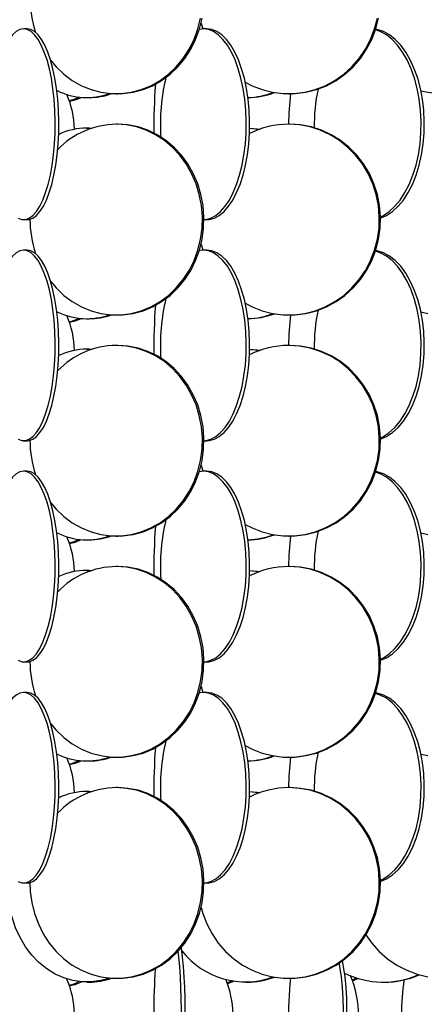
# Model space of a CAD drawing. Header units: millimetres. Extents: x 495 to 2657, y 518 to 2595.
# Tile 76 of 96: x 2505 to 2559, y 1918 to 2047. Entities that reach past the tile are written whole.
import ezdxf

# ---------------------------------------------------------------- set-up
doc = ezdxf.new("R2010")
doc.units = ezdxf.units.MM

msp = doc.modelspace()

# ---------------------------------------------------------------- linework, layer by layer
at = {"color": 7, "linetype": 'Continuous', "lineweight": 25}
for p, q in [((2506.48, 2045.55), (2506.01, 2045.55)), ((2529.59, 2045.55), (2529.06, 2045.49)), ((2529.29, 2046.33), (2529.51, 2045.55)), ((2530.03, 2045.55), (2529.59, 2045.55)), ((2514.31, 2036.55), (2514.59, 2036.55)), ((2518.15, 2037.05), (2518.36, 2037.05)), ((2540.78, 2037.05), (2540.93, 2037.05)), ((2514.59, 2032.55), (2514.31, 2032.55)), ((2514.31, 2032.55), (2514.92, 2032.53)), ((2514.59, 2032.55), (2514.96, 2032.54)), ((2518.36, 2033.05), (2518.15, 2033.05)), ((2540.93, 2033.05), (2540.78, 2033.05)), ((2506.01, 2020.55), (2506.48, 2020.55)), ((2529.67, 2020.55), (2530.03, 2020.55)), ((2529.29, 2017.33), (2529.51, 2016.55)), ((2506.48, 2016.55), (2506.01, 2016.55)), ((2529.59, 2016.55), (2529.06, 2016.49)), ((2530.03, 2016.55), (2529.59, 2016.55)), ((2518.15, 2008.05), (2518.36, 2008.05)), ((2540.78, 2008.05), (2540.93, 2008.05)), ((2514.31, 2007.55), (2514.59, 2007.55)), ((2518.36, 2004.05), (2518.15, 2004.05)), ((2540.93, 2004.05), (2540.78, 2004.05)), ((2514.59, 2003.55), (2514.31, 2003.55)), ((2514.31, 2003.55), (2514.92, 2003.53)), ((2514.59, 2003.55), (2514.96, 2003.54)), ((2506.01, 1991.55), (2506.48, 1991.55)), ((2529.67, 1991.55), (2530.03, 1991.55)), ((2506.48, 1987.55), (2506.01, 1987.55)), ((2529.59, 1987.55), (2529.06, 1987.49)), ((2529.29, 1988.33), (2529.51, 1987.55)), ((2530.03, 1987.55), (2529.59, 1987.55)), ((2514.31, 1978.55), (2514.59, 1978.55)), ((2518.15, 1979.05), (2518.36, 1979.05)), ((2540.78, 1979.05), (2540.93, 1979.05)), ((2514.59, 1974.55), (2514.31, 1974.55)), ((2514.31, 1974.55), (2514.92, 1974.53)), ((2514.59, 1974.55), (2514.96, 1974.54)), ((2518.36, 1975.05), (2518.15, 1975.05)), ((2540.93, 1975.05), (2540.78, 1975.05)), ((2506.01, 1962.55), (2506.48, 1962.55)), ((2529.67, 1962.55), (2530.03, 1962.55)), ((2529.29, 1959.33), (2529.51, 1958.55)), ((2506.48, 1958.55), (2506.01, 1958.55)), ((2529.59, 1958.55), (2529.06, 1958.49)), ((2530.03, 1958.55), (2529.59, 1958.55)), ((2518.15, 1950.05), (2518.36, 1950.05)), ((2540.78, 1950.05), (2540.93, 1950.05)), ((2514.31, 1949.55), (2514.59, 1949.55)), ((2518.36, 1946.05), (2518.15, 1946.05)), ((2540.93, 1946.05), (2540.78, 1946.05)), ((2514.59, 1945.55), (2514.31, 1945.55)), ((2514.31, 1945.55), (2514.92, 1945.53)), ((2514.59, 1945.55), (2514.96, 1945.54)), ((2506.01, 1933.55), (2506.48, 1933.55)), ((2529.67, 1933.55), (2530.03, 1933.55)), ((2514.31, 1920.55), (2514.59, 1920.55)), ((2518.15, 1921.05), (2518.36, 1921.05)), ((2535.1, 1920.55), (2535.32, 1920.55)), ((2540.78, 1921.05), (2540.93, 1921.05)), ((2549.1, 1920.82), (2549.67, 1921.09)), ((2549.13, 1920.72), (2549.84, 1921.04)), ((2553.16, 1920.55), (2553.3, 1920.55))]:
    msp.add_line(p, q, dxfattribs=at)
at = {"color": 7, "linetype": 'Continuous', "lineweight": 25, "flags": 128}
for points in [[(2509.57, 2041.41), (2510.28, 2040.58), (2511.29, 2039.61), (2512.4, 2038.79), (2513.59, 2038.11), (2514.85, 2037.59), (2516.15, 2037.25), (2517.48, 2037.07), (2518.82, 2037.07), (2520.15, 2037.25), (2521.45, 2037.59), (2522.71, 2038.11), (2523.9, 2038.79), (2525.01, 2039.61), (2526.02, 2040.58), (2526.93, 2041.67), (2527.71, 2042.88), (2528.36, 2044.17), (2528.86, 2045.55), (2529.21, 2046.97)], [(2518.36, 2037.05), (2519.03, 2037.07), (2520.36, 2037.25), (2521.67, 2037.59), (2522.92, 2038.11), (2524.11, 2038.79), (2525.22, 2039.61), (2526.24, 2040.58), (2527.14, 2041.67), (2527.92, 2042.88), (2528.57, 2044.17), (2529.07, 2045.55), (2529.42, 2046.97)], [(2535.08, 2038.58), (2535.98, 2038.11), (2537.3, 2037.59), (2538.67, 2037.25), (2540.07, 2037.07), (2541.48, 2037.07), (2542.88, 2037.25), (2544.25, 2037.59), (2545.57, 2038.11), (2546.82, 2038.79), (2547.99, 2039.61), (2549.06, 2040.58), (2550.01, 2041.67), (2550.83, 2042.88), (2551.51, 2044.17), (2552.04, 2045.55), (2552.41, 2046.97)], [(2540.93, 2037.05), (2541.64, 2037.07), (2543.03, 2037.25), (2544.4, 2037.59), (2545.72, 2038.11), (2546.98, 2038.79), (2548.15, 2039.61), (2549.21, 2040.58), (2550.17, 2041.67), (2550.99, 2042.88), (2551.67, 2044.17), (2552.2, 2045.55), (2552.57, 2046.97)], [(2558.11, 2037.45), (2559.03, 2037.25), (2560.47, 2037.07), (2561.93, 2037.07), (2563.38, 2037.25), (2564.79, 2037.59), (2566.16, 2038.11), (2567.45, 2038.79), (2568.66, 2039.61), (2569.76, 2040.58), (2570.74, 2041.67), (2571.59, 2042.88), (2572.3, 2044.17), (2572.84, 2045.55), (2573.23, 2046.97)], [(2506.01, 2045.55), (2505.52, 2045.46), (2505.04, 2045.2), (2504.57, 2044.77), (2504.12, 2044.17), (2503.69, 2043.42), (2503.3, 2042.52), (2502.95, 2041.49), (2502.64, 2040.34), (2502.38, 2039.08), (2502.17, 2037.75), (2502.01, 2036.34), (2501.91, 2034.89), (2501.86, 2033.42), (2501.88, 2031.94), (2501.95, 2030.47), (2502.08, 2029.05), (2502.16, 2028.4)], [(2505.28, 2020.75), (2505.77, 2020.57), (2506.26, 2020.57), (2506.75, 2020.75), (2507.23, 2021.09), (2507.69, 2021.61), (2508.12, 2022.29), (2508.53, 2023.11), (2508.9, 2024.08), (2509.24, 2025.17), (2509.52, 2026.38), (2509.76, 2027.67), (2509.95, 2029.05), (2510.08, 2030.47), (2510.15, 2031.94), (2510.16, 2033.42), (2510.12, 2034.89), (2510.02, 2036.34), (2509.86, 2037.75), (2509.65, 2039.08), (2509.39, 2040.34), (2509.08, 2041.49), (2508.72, 2042.52), (2508.33, 2043.42), (2507.91, 2044.17), (2507.46, 2044.77), (2506.99, 2045.2), (2506.5, 2045.46), (2506.01, 2045.55), (2506.01, 2045.55)], [(2506.48, 2020.55), (2506.73, 2020.57), (2507.22, 2020.75), (2507.7, 2021.09), (2508.16, 2021.61), (2508.6, 2022.29), (2509, 2023.11), (2509.38, 2024.08), (2509.71, 2025.17), (2509.99, 2026.38), (2510.23, 2027.67), (2510.42, 2029.05), (2510.55, 2030.47), (2510.62, 2031.94), (2510.63, 2033.42), (2510.59, 2034.89), (2510.49, 2036.34), (2510.33, 2037.75), (2510.12, 2039.08), (2509.86, 2040.34), (2509.55, 2041.49), (2509.19, 2042.52), (2508.8, 2043.42), (2508.38, 2044.17), (2507.93, 2044.77), (2507.46, 2045.2), (2506.98, 2045.46), (2506.48, 2045.55), (2506.48, 2045.55)], [(2529.67, 2020.55), (2529.92, 2020.57), (2530.58, 2020.75), (2531.23, 2021.09), (2531.85, 2021.61), (2532.45, 2022.29), (2533, 2023.11), (2533.5, 2024.08), (2533.95, 2025.17), (2534.34, 2026.38), (2534.66, 2027.67), (2534.91, 2029.05), (2535.09, 2030.47), (2535.19, 2031.94), (2535.21, 2033.42), (2535.15, 2034.89), (2535.01, 2036.34), (2534.8, 2037.75), (2534.51, 2039.08), (2534.15, 2040.34), (2533.74, 2041.49), (2533.26, 2042.52), (2532.73, 2043.42), (2532.15, 2044.17), (2531.54, 2044.77), (2530.91, 2045.2), (2530.25, 2045.46), (2529.59, 2045.55)], [(2530.03, 2020.55), (2530.36, 2020.57), (2531.03, 2020.75), (2531.67, 2021.09), (2532.3, 2021.61), (2532.89, 2022.29), (2533.44, 2023.11), (2533.95, 2024.08), (2534.4, 2025.17), (2534.79, 2026.38), (2535.11, 2027.67), (2535.36, 2029.05), (2535.54, 2030.47), (2535.63, 2031.94), (2535.65, 2033.42), (2535.59, 2034.89), (2535.46, 2036.34), (2535.24, 2037.75), (2534.96, 2039.08), (2534.6, 2040.34), (2534.18, 2041.49), (2533.7, 2042.52), (2533.17, 2043.42), (2532.6, 2044.17), (2531.99, 2044.77), (2531.35, 2045.2), (2530.7, 2045.46), (2530.03, 2045.55), (2530.03, 2045.55)], [(2552.82, 2020.91), (2553.19, 2021.09), (2553.97, 2021.61), (2554.7, 2022.29), (2555.39, 2023.11), (2556.02, 2024.08), (2556.58, 2025.17), (2557.07, 2026.38), (2557.47, 2027.67), (2557.78, 2029.05), (2558, 2030.47), (2558.12, 2031.94), (2558.14, 2033.42), (2558.07, 2034.89), (2557.9, 2036.34), (2557.63, 2037.75), (2557.28, 2039.08), (2556.83, 2040.34), (2556.31, 2041.49), (2555.71, 2042.52), (2555.05, 2043.42), (2554.34, 2044.17), (2553.58, 2044.77), (2552.79, 2045.2), (2552.15, 2045.42)], [(2552.82, 2020.75), (2553.6, 2021.09), (2554.38, 2021.61), (2555.12, 2022.29), (2555.81, 2023.11), (2556.43, 2024.08), (2557, 2025.17), (2557.48, 2026.38), (2557.88, 2027.67), (2558.19, 2029.05), (2558.41, 2030.47), (2558.53, 2031.94), (2558.56, 2033.42), (2558.48, 2034.89), (2558.31, 2036.34), (2558.05, 2037.75), (2557.69, 2039.08), (2557.25, 2040.34), (2556.72, 2041.49), (2556.13, 2042.52), (2555.47, 2043.42), (2554.75, 2044.17), (2553.99, 2044.77), (2553.2, 2045.2), (2552.38, 2045.46), (2552.18, 2045.5)], [(2512.02, 2036.09), (2512.76, 2036.25), (2513.6, 2036.58)], [(2509.57, 2012.41), (2510.28, 2011.58), (2511.29, 2010.61), (2512.4, 2009.79), (2513.59, 2009.11), (2514.85, 2008.59), (2516.15, 2008.25), (2517.48, 2008.07), (2518.82, 2008.07), (2520.15, 2008.25), (2521.45, 2008.59), (2522.71, 2009.11), (2523.9, 2009.79), (2525.01, 2010.61), (2526.02, 2011.58), (2526.93, 2012.67), (2527.71, 2013.88), (2528.36, 2015.17), (2528.86, 2016.55), (2529.21, 2017.97), (2529.41, 2019.44), (2529.45, 2020.92), (2529.33, 2022.39), (2529.05, 2023.84), (2528.63, 2025.25), (2528.05, 2026.58), (2527.33, 2027.84), (2526.49, 2028.99), (2525.53, 2030.02), (2524.47, 2030.92), (2523.31, 2031.67), (2522.09, 2032.27), (2520.81, 2032.7), (2519.49, 2032.96), (2518.15, 2033.05), (2518.15, 2033.05)], [(2518.36, 2008.05), (2519.03, 2008.07), (2520.36, 2008.25), (2521.67, 2008.59), (2522.92, 2009.11), (2524.11, 2009.79), (2525.22, 2010.61), (2526.24, 2011.58), (2527.14, 2012.67), (2527.92, 2013.88), (2528.57, 2015.17), (2529.07, 2016.55), (2529.42, 2017.97), (2529.62, 2019.44), (2529.66, 2020.92), (2529.54, 2022.39), (2529.27, 2023.84), (2528.84, 2025.25), (2528.26, 2026.58), (2527.55, 2027.84), (2526.7, 2028.99), (2525.74, 2030.02), (2524.68, 2030.92), (2523.53, 2031.67), (2522.3, 2032.27), (2521.02, 2032.7), (2519.7, 2032.96), (2518.36, 2033.05), (2518.36, 2033.05)], [(2535.08, 2009.58), (2535.98, 2009.11), (2537.3, 2008.59), (2538.67, 2008.25), (2540.07, 2008.07), (2541.48, 2008.07), (2542.88, 2008.25), (2544.25, 2008.59), (2545.57, 2009.11), (2546.82, 2009.79), (2547.99, 2010.61), (2549.06, 2011.58), (2550.01, 2012.67), (2550.83, 2013.88), (2551.51, 2015.17), (2552.04, 2016.55), (2552.41, 2017.97), (2552.62, 2019.44), (2552.66, 2020.92), (2552.54, 2022.39), (2552.25, 2023.84), (2551.8, 2025.25), (2551.19, 2026.58), (2550.44, 2027.84), (2549.55, 2028.99), (2548.54, 2030.02), (2547.42, 2030.92), (2546.21, 2031.67), (2544.92, 2032.27), (2543.57, 2032.7), (2542.18, 2032.96), (2540.78, 2033.05), (2540.78, 2033.05)], [(2535.65, 2032.54), (2536.65, 2032.46), (2537.01, 2032.41)], [(2535.65, 2032.53), (2536.43, 2032.46), (2536.94, 2032.38)], [(2540.93, 2008.05), (2541.64, 2008.07), (2543.03, 2008.25), (2544.4, 2008.59), (2545.72, 2009.11), (2546.98, 2009.79), (2548.15, 2010.61), (2549.21, 2011.58), (2550.17, 2012.67), (2550.99, 2013.88), (2551.67, 2015.17), (2552.2, 2016.55), (2552.57, 2017.97), (2552.78, 2019.44), (2552.82, 2020.92), (2552.69, 2022.39), (2552.4, 2023.84), (2551.95, 2025.25), (2551.35, 2026.58), (2550.59, 2027.84), (2549.71, 2028.99), (2548.69, 2030.02), (2547.57, 2030.92), (2546.36, 2031.67), (2545.07, 2032.27), (2543.72, 2032.7), (2542.34, 2032.96), (2540.93, 2033.05), (2540.93, 2033.05)], [(2506.01, 2016.55), (2505.52, 2016.46), (2505.04, 2016.2), (2504.57, 2015.77), (2504.12, 2015.17), (2503.69, 2014.42), (2503.3, 2013.52), (2502.95, 2012.49), (2502.64, 2011.34), (2502.38, 2010.08), (2502.17, 2008.75), (2502.01, 2007.34), (2501.91, 2005.89), (2501.86, 2004.42), (2501.88, 2002.94), (2501.95, 2001.47), (2502.08, 2000.05), (2502.16, 1999.4)], [(2505.28, 1991.75), (2505.77, 1991.57), (2506.26, 1991.57), (2506.75, 1991.75), (2507.23, 1992.09), (2507.69, 1992.61), (2508.12, 1993.29), (2508.53, 1994.11), (2508.9, 1995.08), (2509.24, 1996.17), (2509.52, 1997.38), (2509.76, 1998.67), (2509.95, 2000.05), (2510.08, 2001.47), (2510.15, 2002.94), (2510.16, 2004.42), (2510.12, 2005.89), (2510.02, 2007.34), (2509.86, 2008.75), (2509.65, 2010.08), (2509.39, 2011.34), (2509.08, 2012.49), (2508.72, 2013.52), (2508.33, 2014.42), (2507.91, 2015.17), (2507.46, 2015.77), (2506.99, 2016.2), (2506.5, 2016.46), (2506.01, 2016.55), (2506.01, 2016.55)], [(2506.48, 1991.55), (2506.73, 1991.57), (2507.22, 1991.75), (2507.7, 1992.09), (2508.16, 1992.61), (2508.6, 1993.29), (2509, 1994.11), (2509.38, 1995.08), (2509.71, 1996.17), (2509.99, 1997.38), (2510.23, 1998.67), (2510.42, 2000.05), (2510.55, 2001.47), (2510.62, 2002.94), (2510.63, 2004.42), (2510.59, 2005.89), (2510.49, 2007.34), (2510.33, 2008.75), (2510.12, 2010.08), (2509.86, 2011.34), (2509.55, 2012.49), (2509.19, 2013.52), (2508.8, 2014.42), (2508.38, 2015.17), (2507.93, 2015.77), (2507.46, 2016.2), (2506.98, 2016.46), (2506.48, 2016.55), (2506.48, 2016.55)], [(2529.67, 1991.55), (2529.92, 1991.57), (2530.58, 1991.75), (2531.23, 1992.09), (2531.85, 1992.61), (2532.45, 1993.29), (2533, 1994.11), (2533.5, 1995.08), (2533.95, 1996.17), (2534.34, 1997.38), (2534.66, 1998.67), (2534.91, 2000.05), (2535.09, 2001.47), (2535.19, 2002.94), (2535.21, 2004.42), (2535.15, 2005.89), (2535.01, 2007.34), (2534.8, 2008.75), (2534.51, 2010.08), (2534.15, 2011.34), (2533.74, 2012.49), (2533.26, 2013.52), (2532.73, 2014.42), (2532.15, 2015.17), (2531.54, 2015.77), (2530.91, 2016.2), (2530.25, 2016.46), (2529.59, 2016.55)], [(2530.03, 1991.55), (2530.36, 1991.57), (2531.03, 1991.75), (2531.67, 1992.09), (2532.3, 1992.61), (2532.89, 1993.29), (2533.44, 1994.11), (2533.95, 1995.08), (2534.4, 1996.17), (2534.79, 1997.38), (2535.11, 1998.67), (2535.36, 2000.05), (2535.54, 2001.47), (2535.63, 2002.94), (2535.65, 2004.42), (2535.59, 2005.89), (2535.46, 2007.34), (2535.24, 2008.75), (2534.96, 2010.08), (2534.6, 2011.34), (2534.18, 2012.49), (2533.7, 2013.52), (2533.17, 2014.42), (2532.6, 2015.17), (2531.99, 2015.77), (2531.35, 2016.2), (2530.7, 2016.46), (2530.03, 2016.55), (2530.03, 2016.55)], [(2552.82, 1991.91), (2553.19, 1992.09), (2553.97, 1992.61), (2554.7, 1993.29), (2555.39, 1994.11), (2556.02, 1995.08), (2556.58, 1996.17), (2557.07, 1997.38), (2557.47, 1998.67), (2557.78, 2000.05), (2558, 2001.47), (2558.12, 2002.94), (2558.14, 2004.42), (2558.07, 2005.89), (2557.9, 2007.34), (2557.63, 2008.75), (2557.28, 2010.08), (2556.83, 2011.34), (2556.31, 2012.49), (2555.71, 2013.52), (2555.05, 2014.42), (2554.34, 2015.17), (2553.58, 2015.77), (2552.79, 2016.2), (2552.15, 2016.42)], [(2552.82, 1991.75), (2553.6, 1992.09), (2554.38, 1992.61), (2555.12, 1993.29), (2555.81, 1994.11), (2556.43, 1995.08), (2557, 1996.17), (2557.48, 1997.38), (2557.88, 1998.67), (2558.19, 2000.05), (2558.41, 2001.47), (2558.53, 2002.94), (2558.56, 2004.42), (2558.48, 2005.89), (2558.31, 2007.34), (2558.05, 2008.75), (2557.69, 2010.08), (2557.25, 2011.34), (2556.72, 2012.49), (2556.13, 2013.52), (2555.47, 2014.42), (2554.75, 2015.17), (2553.99, 2015.77), (2553.2, 2016.2), (2552.38, 2016.46), (2552.18, 2016.5)], [(2558.11, 2008.45), (2559.03, 2008.25)], [(2512.02, 2007.09), (2512.76, 2007.25), (2513.6, 2007.58)], [(2509.57, 1983.41), (2510.28, 1982.58), (2511.29, 1981.61), (2512.4, 1980.79), (2513.59, 1980.11), (2514.85, 1979.59), (2516.15, 1979.25), (2517.48, 1979.07), (2518.82, 1979.07), (2520.15, 1979.25), (2521.45, 1979.59), (2522.71, 1980.11), (2523.9, 1980.79), (2525.01, 1981.61), (2526.02, 1982.58), (2526.93, 1983.67), (2527.71, 1984.88), (2528.36, 1986.17), (2528.86, 1987.55), (2529.21, 1988.97), (2529.41, 1990.44), (2529.45, 1991.92), (2529.33, 1993.39), (2529.05, 1994.84), (2528.63, 1996.25), (2528.05, 1997.58), (2527.33, 1998.84), (2526.49, 1999.99), (2525.53, 2001.02), (2524.47, 2001.92), (2523.31, 2002.67), (2522.09, 2003.27), (2520.81, 2003.7), (2519.49, 2003.96), (2518.15, 2004.05), (2518.15, 2004.05)], [(2518.36, 1979.05), (2519.03, 1979.07), (2520.36, 1979.25), (2521.67, 1979.59), (2522.92, 1980.11), (2524.11, 1980.79), (2525.22, 1981.61), (2526.24, 1982.58), (2527.14, 1983.67), (2527.92, 1984.88), (2528.57, 1986.17), (2529.07, 1987.55), (2529.42, 1988.97), (2529.62, 1990.44), (2529.66, 1991.92), (2529.54, 1993.39), (2529.27, 1994.84), (2528.84, 1996.25), (2528.26, 1997.58), (2527.55, 1998.84), (2526.7, 1999.99), (2525.74, 2001.02), (2524.68, 2001.92), (2523.53, 2002.67), (2522.3, 2003.27), (2521.02, 2003.7), (2519.7, 2003.96), (2518.36, 2004.05), (2518.36, 2004.05)], [(2535.08, 1980.58), (2535.98, 1980.11), (2537.3, 1979.59), (2538.67, 1979.25), (2540.07, 1979.07), (2541.48, 1979.07), (2542.88, 1979.25), (2544.25, 1979.59), (2545.57, 1980.11), (2546.82, 1980.79), (2547.99, 1981.61), (2549.06, 1982.58), (2550.01, 1983.67), (2550.83, 1984.88), (2551.51, 1986.17), (2552.04, 1987.55), (2552.41, 1988.97), (2552.62, 1990.44), (2552.66, 1991.92), (2552.54, 1993.39), (2552.25, 1994.84), (2551.8, 1996.25), (2551.19, 1997.58), (2550.44, 1998.84), (2549.55, 1999.99), (2548.54, 2001.02), (2547.42, 2001.92), (2546.21, 2002.67), (2544.92, 2003.27), (2543.57, 2003.7), (2542.18, 2003.96), (2540.78, 2004.05), (2540.78, 2004.05)], [(2540.93, 1979.05), (2541.64, 1979.07), (2543.03, 1979.25), (2544.4, 1979.59), (2545.72, 1980.11), (2546.98, 1980.79), (2548.15, 1981.61), (2549.21, 1982.58), (2550.17, 1983.67), (2550.99, 1984.88), (2551.67, 1986.17), (2552.2, 1987.55), (2552.57, 1988.97), (2552.78, 1990.44), (2552.82, 1991.92), (2552.69, 1993.39), (2552.4, 1994.84), (2551.95, 1996.25), (2551.35, 1997.58), (2550.59, 1998.84), (2549.71, 1999.99), (2548.69, 2001.02), (2547.57, 2001.92), (2546.36, 2002.67), (2545.07, 2003.27), (2543.72, 2003.7), (2542.34, 2003.96), (2540.93, 2004.05), (2540.93, 2004.05)], [(2535.65, 2003.54), (2536.65, 2003.46), (2537.01, 2003.41)], [(2535.65, 2003.53), (2536.43, 2003.46), (2536.94, 2003.38)], [(2506.01, 1987.55), (2505.52, 1987.46), (2505.04, 1987.2), (2504.57, 1986.77), (2504.12, 1986.17), (2503.69, 1985.42), (2503.3, 1984.52), (2502.95, 1983.49), (2502.64, 1982.34), (2502.38, 1981.08), (2502.17, 1979.75), (2502.01, 1978.34), (2501.91, 1976.89), (2501.86, 1975.42), (2501.88, 1973.94), (2501.95, 1972.47), (2502.08, 1971.05), (2502.16, 1970.4)], [(2505.28, 1962.75), (2505.77, 1962.57), (2506.26, 1962.57), (2506.75, 1962.75), (2507.23, 1963.09), (2507.69, 1963.61), (2508.12, 1964.29), (2508.53, 1965.11), (2508.9, 1966.08), (2509.24, 1967.17), (2509.52, 1968.38), (2509.76, 1969.67), (2509.95, 1971.05), (2510.08, 1972.47), (2510.15, 1973.94), (2510.16, 1975.42), (2510.12, 1976.89), (2510.02, 1978.34), (2509.86, 1979.75), (2509.65, 1981.08), (2509.39, 1982.34), (2509.08, 1983.49), (2508.72, 1984.52), (2508.33, 1985.42), (2507.91, 1986.17), (2507.46, 1986.77), (2506.99, 1987.2), (2506.5, 1987.46), (2506.01, 1987.55), (2506.01, 1987.55)], [(2506.48, 1962.55), (2506.73, 1962.57), (2507.22, 1962.75), (2507.7, 1963.09), (2508.16, 1963.61), (2508.6, 1964.29), (2509, 1965.11), (2509.38, 1966.08), (2509.71, 1967.17), (2509.99, 1968.38), (2510.23, 1969.67), (2510.42, 1971.05), (2510.55, 1972.47), (2510.62, 1973.94), (2510.63, 1975.42), (2510.59, 1976.89), (2510.49, 1978.34), (2510.33, 1979.75), (2510.12, 1981.08), (2509.86, 1982.34), (2509.55, 1983.49), (2509.19, 1984.52), (2508.8, 1985.42), (2508.38, 1986.17), (2507.93, 1986.77), (2507.46, 1987.2), (2506.98, 1987.46), (2506.48, 1987.55), (2506.48, 1987.55)], [(2529.67, 1962.55), (2529.92, 1962.57), (2530.58, 1962.75), (2531.23, 1963.09), (2531.85, 1963.61), (2532.45, 1964.29), (2533, 1965.11), (2533.5, 1966.08), (2533.95, 1967.17), (2534.34, 1968.38), (2534.66, 1969.67), (2534.91, 1971.05), (2535.09, 1972.47), (2535.19, 1973.94), (2535.21, 1975.42), (2535.15, 1976.89), (2535.01, 1978.34), (2534.8, 1979.75), (2534.51, 1981.08), (2534.15, 1982.34), (2533.74, 1983.49), (2533.26, 1984.52), (2532.73, 1985.42), (2532.15, 1986.17), (2531.54, 1986.77), (2530.91, 1987.2), (2530.25, 1987.46), (2529.59, 1987.55)], [(2530.03, 1962.55), (2530.36, 1962.57), (2531.03, 1962.75), (2531.67, 1963.09), (2532.3, 1963.61), (2532.89, 1964.29), (2533.44, 1965.11), (2533.95, 1966.08), (2534.4, 1967.17), (2534.79, 1968.38), (2535.11, 1969.67), (2535.36, 1971.05), (2535.54, 1972.47), (2535.63, 1973.94), (2535.65, 1975.42), (2535.59, 1976.89), (2535.46, 1978.34), (2535.24, 1979.75), (2534.96, 1981.08), (2534.6, 1982.34), (2534.18, 1983.49), (2533.7, 1984.52), (2533.17, 1985.42), (2532.6, 1986.17), (2531.99, 1986.77), (2531.35, 1987.2), (2530.7, 1987.46), (2530.03, 1987.55), (2530.03, 1987.55)], [(2552.82, 1962.91), (2553.19, 1963.09), (2553.97, 1963.61), (2554.7, 1964.29), (2555.39, 1965.11), (2556.02, 1966.08), (2556.58, 1967.17), (2557.07, 1968.38), (2557.47, 1969.67), (2557.78, 1971.05), (2558, 1972.47), (2558.12, 1973.94), (2558.14, 1975.42), (2558.07, 1976.89), (2557.9, 1978.34), (2557.63, 1979.75), (2557.28, 1981.08), (2556.83, 1982.34), (2556.31, 1983.49), (2555.71, 1984.52), (2555.05, 1985.42), (2554.34, 1986.17), (2553.58, 1986.77), (2552.79, 1987.2), (2552.15, 1987.42)], [(2552.82, 1962.75), (2553.6, 1963.09), (2554.38, 1963.61), (2555.12, 1964.29), (2555.81, 1965.11), (2556.43, 1966.08), (2557, 1967.17), (2557.48, 1968.38), (2557.88, 1969.67), (2558.19, 1971.05), (2558.41, 1972.47), (2558.53, 1973.94), (2558.56, 1975.42), (2558.48, 1976.89), (2558.31, 1978.34), (2558.05, 1979.75), (2557.69, 1981.08), (2557.25, 1982.34), (2556.72, 1983.49), (2556.13, 1984.52), (2555.47, 1985.42), (2554.75, 1986.17), (2553.99, 1986.77), (2553.2, 1987.2), (2552.38, 1987.46), (2552.18, 1987.5)], [(2512.02, 1978.09), (2512.76, 1978.25), (2513.6, 1978.58)], [(2558.11, 1979.45), (2559.03, 1979.25)], [(2509.57, 1954.41), (2510.28, 1953.58), (2511.29, 1952.61), (2512.4, 1951.79), (2513.59, 1951.11), (2514.85, 1950.59), (2516.15, 1950.25), (2517.48, 1950.07), (2518.82, 1950.07), (2520.15, 1950.25), (2521.45, 1950.59), (2522.71, 1951.11), (2523.9, 1951.79), (2525.01, 1952.61), (2526.02, 1953.58), (2526.93, 1954.67), (2527.71, 1955.88), (2528.36, 1957.17), (2528.86, 1958.55), (2529.21, 1959.97), (2529.41, 1961.44), (2529.45, 1962.92), (2529.33, 1964.39), (2529.05, 1965.84), (2528.63, 1967.25), (2528.05, 1968.58), (2527.33, 1969.84), (2526.49, 1970.99), (2525.53, 1972.02), (2524.47, 1972.92), (2523.31, 1973.67), (2522.09, 1974.27), (2520.81, 1974.7), (2519.49, 1974.96), (2518.15, 1975.05), (2518.15, 1975.05)], [(2518.36, 1950.05), (2519.03, 1950.07), (2520.36, 1950.25), (2521.67, 1950.59), (2522.92, 1951.11), (2524.11, 1951.79), (2525.22, 1952.61), (2526.24, 1953.58), (2527.14, 1954.67), (2527.92, 1955.88), (2528.57, 1957.17), (2529.07, 1958.55), (2529.42, 1959.97), (2529.62, 1961.44), (2529.66, 1962.92), (2529.54, 1964.39), (2529.27, 1965.84), (2528.84, 1967.25), (2528.26, 1968.58), (2527.55, 1969.84), (2526.7, 1970.99), (2525.74, 1972.02), (2524.68, 1972.92), (2523.53, 1973.67), (2522.3, 1974.27), (2521.02, 1974.7), (2519.7, 1974.96), (2518.36, 1975.05), (2518.36, 1975.05)], [(2535.08, 1951.58), (2535.98, 1951.11), (2537.3, 1950.59), (2538.67, 1950.25), (2540.07, 1950.07), (2541.48, 1950.07), (2542.88, 1950.25), (2544.25, 1950.59), (2545.57, 1951.11), (2546.82, 1951.79), (2547.99, 1952.61), (2549.06, 1953.58), (2550.01, 1954.67), (2550.83, 1955.88), (2551.51, 1957.17), (2552.04, 1958.55), (2552.41, 1959.97), (2552.62, 1961.44), (2552.66, 1962.92), (2552.54, 1964.39), (2552.25, 1965.84), (2551.8, 1967.25), (2551.19, 1968.58), (2550.44, 1969.84), (2549.55, 1970.99), (2548.54, 1972.02), (2547.42, 1972.92), (2546.21, 1973.67), (2544.92, 1974.27), (2543.57, 1974.7), (2542.18, 1974.96), (2540.78, 1975.05), (2540.78, 1975.05)], [(2535.65, 1974.54), (2536.65, 1974.46), (2537.01, 1974.41)], [(2535.65, 1974.53), (2536.43, 1974.46), (2536.94, 1974.38)], [(2540.93, 1950.05), (2541.64, 1950.07), (2543.03, 1950.25), (2544.4, 1950.59), (2545.72, 1951.11), (2546.98, 1951.79), (2548.15, 1952.61), (2549.21, 1953.58), (2550.17, 1954.67), (2550.99, 1955.88), (2551.67, 1957.17), (2552.2, 1958.55), (2552.57, 1959.97), (2552.78, 1961.44), (2552.82, 1962.92), (2552.69, 1964.39), (2552.4, 1965.84), (2551.95, 1967.25), (2551.35, 1968.58), (2550.59, 1969.84), (2549.71, 1970.99), (2548.69, 1972.02), (2547.57, 1972.92), (2546.36, 1973.67), (2545.07, 1974.27), (2543.72, 1974.7), (2542.34, 1974.96), (2540.93, 1975.05), (2540.93, 1975.05)], [(2506.01, 1958.55), (2505.52, 1958.46), (2505.04, 1958.2), (2504.57, 1957.77), (2504.12, 1957.17), (2503.69, 1956.42), (2503.3, 1955.52), (2502.95, 1954.49), (2502.64, 1953.34), (2502.38, 1952.08), (2502.17, 1950.75), (2502.01, 1949.34), (2501.91, 1947.89), (2501.86, 1946.42), (2501.88, 1944.94), (2501.95, 1943.47), (2502.08, 1942.05), (2502.16, 1941.4)], [(2505.28, 1933.75), (2505.77, 1933.57), (2506.26, 1933.57), (2506.75, 1933.75), (2507.23, 1934.09), (2507.69, 1934.61), (2508.12, 1935.29), (2508.53, 1936.11), (2508.9, 1937.08), (2509.24, 1938.17), (2509.52, 1939.38), (2509.76, 1940.67), (2509.95, 1942.05), (2510.08, 1943.47), (2510.15, 1944.94), (2510.16, 1946.42), (2510.12, 1947.89), (2510.02, 1949.34), (2509.86, 1950.75), (2509.65, 1952.08), (2509.39, 1953.34), (2509.08, 1954.49), (2508.72, 1955.52), (2508.33, 1956.42), (2507.91, 1957.17), (2507.46, 1957.77), (2506.99, 1958.2), (2506.5, 1958.46), (2506.01, 1958.55), (2506.01, 1958.55)], [(2506.48, 1933.55), (2506.73, 1933.57), (2507.22, 1933.75), (2507.7, 1934.09), (2508.16, 1934.61), (2508.6, 1935.29), (2509, 1936.11), (2509.38, 1937.08), (2509.71, 1938.17), (2509.99, 1939.38), (2510.23, 1940.67), (2510.42, 1942.05), (2510.55, 1943.47), (2510.62, 1944.94), (2510.63, 1946.42), (2510.59, 1947.89), (2510.49, 1949.34), (2510.33, 1950.75), (2510.12, 1952.08), (2509.86, 1953.34), (2509.55, 1954.49), (2509.19, 1955.52), (2508.8, 1956.42), (2508.38, 1957.17), (2507.93, 1957.77), (2507.46, 1958.2), (2506.98, 1958.46), (2506.48, 1958.55), (2506.48, 1958.55)], [(2529.67, 1933.55), (2529.92, 1933.57), (2530.58, 1933.75), (2531.23, 1934.09), (2531.85, 1934.61), (2532.45, 1935.29), (2533, 1936.11), (2533.5, 1937.08), (2533.95, 1938.17), (2534.34, 1939.38), (2534.66, 1940.67), (2534.91, 1942.05), (2535.09, 1943.47), (2535.19, 1944.94), (2535.21, 1946.42), (2535.15, 1947.89), (2535.01, 1949.34), (2534.8, 1950.75), (2534.51, 1952.08), (2534.15, 1953.34), (2533.74, 1954.49), (2533.26, 1955.52), (2532.73, 1956.42), (2532.15, 1957.17), (2531.54, 1957.77), (2530.91, 1958.2), (2530.25, 1958.46), (2529.59, 1958.55)], [(2530.03, 1933.55), (2530.36, 1933.57), (2531.03, 1933.75), (2531.67, 1934.09), (2532.3, 1934.61), (2532.89, 1935.29), (2533.44, 1936.11), (2533.95, 1937.08), (2534.4, 1938.17), (2534.79, 1939.38), (2535.11, 1940.67), (2535.36, 1942.05), (2535.54, 1943.47), (2535.63, 1944.94), (2535.65, 1946.42), (2535.59, 1947.89), (2535.46, 1949.34), (2535.24, 1950.75), (2534.96, 1952.08), (2534.6, 1953.34), (2534.18, 1954.49), (2533.7, 1955.52), (2533.17, 1956.42), (2532.6, 1957.17), (2531.99, 1957.77), (2531.35, 1958.2), (2530.7, 1958.46), (2530.03, 1958.55), (2530.03, 1958.55)], [(2552.82, 1933.91), (2553.19, 1934.09), (2553.97, 1934.61), (2554.7, 1935.29), (2555.39, 1936.11), (2556.02, 1937.08), (2556.58, 1938.17), (2557.07, 1939.38), (2557.47, 1940.67), (2557.78, 1942.05), (2558, 1943.47), (2558.12, 1944.94), (2558.14, 1946.42), (2558.07, 1947.89), (2557.9, 1949.34), (2557.63, 1950.75), (2557.28, 1952.08), (2556.83, 1953.34), (2556.31, 1954.49), (2555.71, 1955.52), (2555.05, 1956.42), (2554.34, 1957.17), (2553.58, 1957.77), (2552.79, 1958.2), (2552.15, 1958.42)], [(2552.82, 1933.75), (2553.6, 1934.09), (2554.38, 1934.61), (2555.12, 1935.29), (2555.81, 1936.11), (2556.43, 1937.08), (2557, 1938.17), (2557.48, 1939.38), (2557.88, 1940.67), (2558.19, 1942.05), (2558.41, 1943.47), (2558.53, 1944.94), (2558.56, 1946.42), (2558.48, 1947.89), (2558.31, 1949.34), (2558.05, 1950.75), (2557.69, 1952.08), (2557.25, 1953.34), (2556.72, 1954.49), (2556.13, 1955.52), (2555.47, 1956.42), (2554.75, 1957.17), (2553.99, 1957.77), (2553.2, 1958.2), (2552.38, 1958.46), (2552.18, 1958.5)], [(2558.11, 1950.45), (2559.03, 1950.25)], [(2512.02, 1949.09), (2512.76, 1949.25), (2513.6, 1949.58)], [(2506.85, 1933.6), (2506.89, 1932.44), (2507.09, 1930.97), (2507.44, 1929.55), (2507.95, 1928.17), (2508.59, 1926.88), (2509.37, 1925.67), (2510.28, 1924.58), (2511.29, 1923.61), (2512.4, 1922.79), (2513.59, 1922.11), (2514.85, 1921.59), (2516.15, 1921.25), (2517.48, 1921.07), (2518.82, 1921.07), (2520.15, 1921.25), (2521.45, 1921.59), (2522.71, 1922.11), (2523.9, 1922.79), (2525.01, 1923.61), (2526.02, 1924.58), (2526.93, 1925.67), (2527.71, 1926.88), (2528.36, 1928.17), (2528.86, 1929.55), (2529.21, 1930.97), (2529.41, 1932.44), (2529.45, 1933.92), (2529.33, 1935.39), (2529.05, 1936.84), (2528.63, 1938.25), (2528.05, 1939.58), (2527.33, 1940.84), (2526.49, 1941.99), (2525.53, 1943.02), (2524.47, 1943.92), (2523.31, 1944.67), (2522.09, 1945.27), (2520.81, 1945.7), (2519.49, 1945.96), (2518.15, 1946.05), (2518.15, 1946.05)], [(2518.36, 1921.05), (2519.03, 1921.07), (2520.36, 1921.25), (2521.67, 1921.59), (2522.92, 1922.11), (2524.11, 1922.79), (2525.22, 1923.61), (2526.24, 1924.58), (2527.14, 1925.67), (2527.92, 1926.88), (2528.57, 1928.17), (2529.07, 1929.55), (2529.42, 1930.97), (2529.62, 1932.44), (2529.66, 1933.92), (2529.54, 1935.39), (2529.27, 1936.84), (2528.84, 1938.25), (2528.26, 1939.58), (2527.55, 1940.84), (2526.7, 1941.99), (2525.74, 1943.02), (2524.68, 1943.92), (2523.53, 1944.67), (2522.3, 1945.27), (2521.02, 1945.7), (2519.7, 1945.96), (2518.36, 1946.05), (2518.36, 1946.05)], [(2529.29, 1930.33), (2529.51, 1929.55), (2530.04, 1928.17), (2530.72, 1926.88), (2531.54, 1925.67), (2532.49, 1924.58), (2533.56, 1923.61), (2534.73, 1922.79), (2535.98, 1922.11), (2537.3, 1921.59), (2538.67, 1921.25), (2540.07, 1921.07), (2541.48, 1921.07), (2542.88, 1921.25), (2544.25, 1921.59), (2545.57, 1922.11), (2546.82, 1922.79), (2547.99, 1923.61), (2549.06, 1924.58), (2550.01, 1925.67), (2550.83, 1926.88), (2551.51, 1928.17), (2552.04, 1929.55), (2552.41, 1930.97), (2552.62, 1932.44), (2552.66, 1933.92), (2552.54, 1935.39), (2552.25, 1936.84), (2551.8, 1938.25), (2551.19, 1939.58), (2550.44, 1940.84), (2549.55, 1941.99), (2548.54, 1943.02), (2547.42, 1943.92), (2546.21, 1944.67), (2544.92, 1945.27), (2543.57, 1945.7), (2542.18, 1945.96), (2540.78, 1946.05), (2540.78, 1946.05)], [(2540.93, 1921.05), (2541.64, 1921.07), (2543.03, 1921.25), (2544.4, 1921.59), (2545.72, 1922.11), (2546.98, 1922.79), (2548.15, 1923.61), (2549.21, 1924.58), (2550.17, 1925.67), (2550.99, 1926.88), (2551.67, 1928.17), (2552.2, 1929.55), (2552.57, 1930.97), (2552.78, 1932.44), (2552.82, 1933.92), (2552.69, 1935.39), (2552.4, 1936.84), (2551.95, 1938.25), (2551.35, 1939.58), (2550.59, 1940.84), (2549.71, 1941.99), (2548.69, 1943.02), (2547.57, 1943.92), (2546.36, 1944.67), (2545.07, 1945.27), (2543.72, 1945.7), (2542.34, 1945.96), (2540.93, 1946.05), (2540.93, 1946.05)], [(2535.65, 1945.54), (2536.65, 1945.46), (2537.01, 1945.41)], [(2535.65, 1945.53), (2536.43, 1945.46), (2536.94, 1945.38)], [(2517.3, 1921.08), (2516.14, 1920.75), (2514.92, 1920.57), (2513.69, 1920.57), (2512.48, 1920.75), (2511.28, 1921.09), (2510.13, 1921.61), (2509.04, 1922.29), (2508.02, 1923.11), (2507.09, 1924.08), (2506.27, 1925.17), (2505.55, 1926.38), (2504.96, 1927.67), (2504.5, 1929.05), (2504.17, 1930.47), (2504.17, 1930.48)], [(2550.9, 1926.73), (2551.66, 1925.67), (2552.64, 1924.58), (2553.75, 1923.61), (2554.95, 1922.79), (2556.25, 1922.11), (2557.61, 1921.59), (2559.03, 1921.25)], [(2524.94, 1904.05), (2525, 1904.07), (2525.22, 1904.25), (2525.43, 1904.59), (2525.63, 1905.11), (2525.82, 1905.79), (2526, 1906.61), (2526.16, 1907.58), (2526.3, 1908.67), (2526.43, 1909.88), (2526.53, 1911.17), (2526.61, 1912.55), (2526.67, 1913.97), (2526.7, 1915.44), (2526.71, 1916.92), (2526.69, 1918.39), (2526.64, 1919.84), (2526.58, 1921.25), (2526.48, 1922.58), (2526.37, 1923.84), (2526.28, 1924.62)], [(2525.39, 1904.05), (2525.5, 1904.07), (2525.71, 1904.25), (2525.92, 1904.59), (2526.12, 1905.11), (2526.31, 1905.79), (2526.49, 1906.61), (2526.65, 1907.58), (2526.8, 1908.67), (2526.92, 1909.88), (2527.03, 1911.17), (2527.11, 1912.55), (2527.16, 1913.97), (2527.2, 1915.44), (2527.2, 1916.92), (2527.18, 1918.39), (2527.14, 1919.84), (2527.07, 1921.25), (2526.98, 1922.58), (2526.86, 1923.84), (2526.73, 1924.99), (2526.71, 1925.12)], [(2546.4, 1906.29), (2546.53, 1906.61), (2546.85, 1907.58), (2547.14, 1908.67), (2547.39, 1909.88), (2547.59, 1911.17), (2547.75, 1912.55), (2547.86, 1913.97), (2547.93, 1915.44), (2547.94, 1916.92), (2547.9, 1918.39), (2547.81, 1919.84), (2547.68, 1921.25), (2547.49, 1922.58), (2547.41, 1923.07)], [(2546.5, 1905.5), (2546.65, 1905.79), (2547.01, 1906.61), (2547.33, 1907.58), (2547.62, 1908.67), (2547.87, 1909.88), (2548.07, 1911.17), (2548.23, 1912.55), (2548.34, 1913.97), (2548.41, 1915.44), (2548.42, 1916.92), (2548.38, 1918.39), (2548.29, 1919.84), (2548.16, 1921.25), (2547.97, 1922.58), (2547.85, 1923.33)], [(2512.02, 1920.09), (2512.76, 1920.25), (2513.6, 1920.58)], [(2532.7, 1920.47), (2533.03, 1920.59), (2533.29, 1920.71)], [(2532.74, 1920.37), (2533.36, 1920.59), (2533.54, 1920.67)]]:
    msp.add_lwpolyline(points, dxfattribs=at)
at = {"color": 7, "linetype": 'Continuous', "lineweight": 25}
for centre, radius, start, end in [((2520.51, 2049.54), 13.66, 179.7461, 198.9493), ((2549.97, 2033.07), 26.02, 166.4029, 183.7298), ((2602.23, 2032.62), 79.14, 175.8872, 180.5158), ((2565.64, 2033.07), 21.51, 167.6589, 181.3004), ((2514.3, 2045.29), 8.74, 243.5671, 290.0832), ((2500.16, 2032.05), 12.53, 1.5784, 23.0348), ((2510.89, 2041.18), 5.15, 282.475, 297.458), ((2514.58, 2045.26), 8.71, 270.0575, 289.8643), ((2535.09, 2046.83), 10.28, 271.9229, 290.9632), ((2535.3, 2046.82), 10.27, 270.7077, 290.5635), ((2581.47, 2032.63), 40.71, 173.7718, 179.4136), ((2518.28, 2022.23), 10.82, 90.6834, 136.0618), ((2514.34, 2023.7), 8.85, 90.2065, 114.8942), ((2540.79, 2021.63), 11.42, 90.058, 116.8541), ((2520.51, 2020.54), 13.66, 179.7461, 198.9493), ((2602.23, 2003.62), 79.14, 175.8872, 180.5158), ((2549.97, 2004.07), 26.02, 166.4029, 183.7298), ((2514.3, 2016.29), 8.74, 243.5671, 290.0832), ((2500.16, 2003.05), 12.53, 1.5784, 23.0348), ((2514.58, 2016.26), 8.71, 270.0575, 289.8643), ((2535.09, 2017.83), 10.28, 271.9229, 290.9632), ((2535.3, 2017.82), 10.27, 270.7077, 290.5635), ((2581.47, 2003.63), 40.71, 173.7718, 179.4136), ((2565.64, 2004.07), 21.51, 167.6589, 181.3004), ((2510.89, 2012.18), 5.15, 282.475, 297.458), ((2518.28, 1993.23), 10.82, 90.6834, 136.0618), ((2540.79, 1992.63), 11.42, 90.058, 116.8541), ((2514.34, 1994.7), 8.85, 90.2065, 114.8942), ((2520.51, 1991.54), 13.66, 179.7461, 198.9493), ((2549.97, 1975.07), 26.02, 166.4029, 183.7298), ((2602.23, 1974.62), 79.14, 175.8872, 180.5158), ((2565.64, 1975.07), 21.51, 167.6589, 181.3004), ((2514.3, 1987.29), 8.74, 243.5671, 290.0832), ((2500.16, 1974.05), 12.53, 1.5784, 23.0348), ((2510.89, 1983.18), 5.15, 282.475, 297.458), ((2514.58, 1987.26), 8.71, 270.0575, 289.8643), ((2535.09, 1988.83), 10.28, 271.9229, 290.9632), ((2535.3, 1988.82), 10.27, 270.7077, 290.5635), ((2581.47, 1974.63), 40.71, 173.7718, 179.4136), ((2518.28, 1964.23), 10.82, 90.6834, 136.0618), ((2514.34, 1965.7), 8.85, 90.2065, 114.8942), ((2540.79, 1963.63), 11.42, 90.058, 116.8541), ((2520.51, 1962.54), 13.66, 179.7461, 198.9493), ((2602.23, 1945.62), 79.14, 175.8872, 180.5158), ((2549.97, 1946.07), 26.02, 166.4029, 183.7298), ((2514.3, 1958.29), 8.74, 243.5671, 290.0832), ((2500.16, 1945.05), 12.53, 1.5784, 23.0348), ((2514.58, 1958.26), 8.71, 270.0575, 289.8643), ((2535.09, 1959.83), 10.28, 271.9229, 290.9632), ((2535.3, 1959.82), 10.27, 270.7077, 290.5635), ((2581.47, 1945.63), 40.71, 173.7718, 179.4136), ((2565.64, 1946.07), 21.51, 167.6589, 181.3004), ((2510.89, 1954.18), 5.15, 282.475, 297.458), ((2518.28, 1935.23), 10.82, 90.6834, 136.0618), ((2540.79, 1934.63), 11.42, 90.058, 116.8541), ((2514.34, 1936.7), 8.85, 90.2065, 114.8942), ((2535.1, 1931.17), 10.59, 218.1377, 290.2179), ((2603.27, 1916.55), 80.19, 175.8899, 184.0822), ((2553.16, 1932), 11.45, 243.7928, 293.9532), ((2553.3, 1932.01), 11.47, 270.031, 293.6319), ((2500.16, 1916.05), 12.53, 1.5784, 23.0348), ((2510.89, 1925.18), 5.15, 282.475, 297.458), ((2514.58, 1929.26), 8.71, 270.0575, 289.8643), ((2520.6, 1916.06), 12.88, 1.6067, 21.9672), ((2535.31, 1930.82), 10.27, 270.0571, 290.5647), ((2582.76, 1916.55), 42, 173.8482, 182.1396), ((2536.3, 1916.07), 13.65, 0.0785, 22.8941), ((2583.88, 1916.58), 28.31, 171.3332, 180.5219)]:
    msp.add_arc(centre, radius, start, end, dxfattribs=at)

doc.saveas('drawing.dxf')
